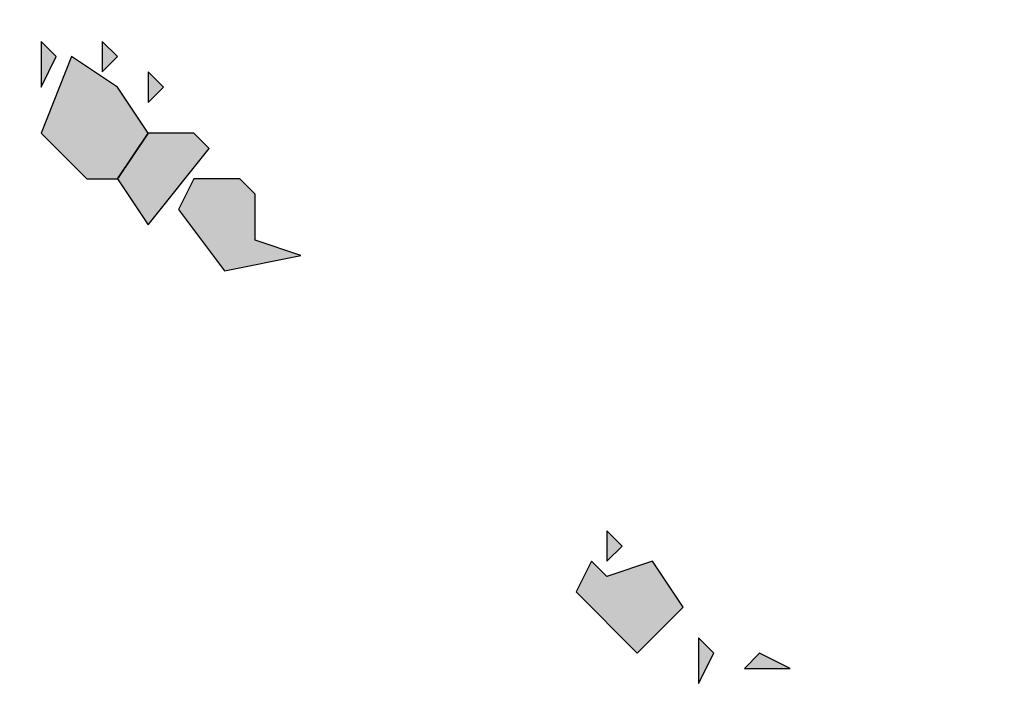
# Model space of a CAD drawing. Extents: x 1109697 to 1467097, y -139975 to 53891.
# Tile 174 of 256: x 1275795 to 1275839, y -63116 to -63086. Entities that reach past the tile are written whole.
import ezdxf

# ---------------------------------------------------------------- set-up
doc = ezdxf.new("R2010")
doc.units = 0
doc.header["$LTSCALE"] = 1000
doc.header["$MEASUREMENT"] = 0
doc.layers.add('PUB_TEXT', color=7, linetype='Continuous')

# ---------------------------------------------------------------- blocks, each defined once
blk = doc.blocks.new('A$C59021D72')
at = {"linetype": 'Continuous'}
h = blk.add_hatch(color=256, dxfattribs=at)
h.paths.add_polyline_path([(1456.442, 489.836), (1455.872, 490.406), (1455.872, 489.266)])
h.paths.add_polyline_path([(1442.756, 502.952), (1442.186, 503.522), (1440.475, 503.522), (1439.905, 502.381), (1441.616, 500.1), (1444.467, 500.671), (1442.756, 501.241)])
h.paths.add_polyline_path([(1441.046, 504.662), (1440.475, 505.233), (1438.765, 505.233), (1437.624, 503.522), (1438.765, 501.811)])
h.paths.add_polyline_path([(1439.335, 506.943), (1438.765, 507.514), (1438.765, 506.373)])
h.paths.add_polyline_path([(1437.624, 506.943), (1435.914, 508.084), (1434.773, 505.233), (1436.484, 503.522), (1437.624, 503.522), (1438.765, 505.233)])
h.paths.add_polyline_path([(1437.624, 508.084), (1437.054, 508.654), (1437.054, 507.514)])
h.paths.add_polyline_path([(1435.343, 508.084), (1434.773, 508.654), (1434.773, 506.943)])
h.paths.add_polyline_path([(1426.79, 516.067), (1425.649, 516.637), (1425.079, 516.067)], flags=17)
h.paths.add_polyline_path([(1424.509, 519.489), (1423.938, 520.059), (1422.798, 518.918), (1422.798, 517.208), (1425.079, 516.067), (1426.79, 517.778), (1425.079, 517.778)])
h.paths.add_polyline_path([(1423.938, 520.059), (1423.368, 520.629), (1423.368, 519.489)])
h.paths.add_polyline_path([(1423.368, 520.629), (1422.798, 521.199), (1422.798, 520.059)])
h.paths.add_polyline_path([(1421.658, 523.48), (1421.087, 524.051), (1421.087, 522.34)])
h.paths.add_polyline_path([(1419.947, 524.621), (1418.806, 525.191), (1418.236, 524.621)])
h.paths.add_polyline_path([(1418.806, 525.191), (1418.236, 525.761), (1418.236, 524.621)])
h.paths.add_polyline_path([(1414.815, 525.191), (1414.244, 525.761), (1414.244, 524.621)])
h.paths.add_polyline_path([(1413.674, 528.612), (1413.104, 529.183), (1413.104, 528.042)])
h.paths.add_polyline_path([(1409.112, 530.893), (1409.682, 531.464), (1407.972, 533.745), (1407.402, 532.034), (1408.542, 530.323)])
h.paths.add_polyline_path([(1411.393, 532.604), (1410.823, 533.174), (1409.682, 533.174), (1409.112, 532.034), (1411.393, 529.753), (1412.534, 529.753), (1413.104, 530.893), (1411.393, 531.464)])
h.paths.add_polyline_path([(1409.112, 534.885), (1408.542, 535.455), (1407.972, 534.315), (1409.112, 533.174)])
h.paths.add_polyline_path([(1407.402, 537.736), (1406.831, 538.307), (1405.121, 537.736)], flags=17)
h.paths.add_polyline_path([(1401.129, 542.298), (1400.559, 543.439), (1398.278, 541.728), (1399.418, 541.158), (1399.418, 539.447), (1399.988, 538.877), (1401.129, 540.017), (1402.84, 536.596), (1405.121, 535.455), (1406.831, 533.174), (1407.972, 534.315), (1406.831, 534.885), (1407.402, 536.026), (1405.121, 537.736), (1405.121, 539.447), (1403.41, 539.447), (1403.41, 541.158)])
h.paths.add_polyline_path([(1402.84, 543.439), (1401.699, 544.009), (1401.129, 543.439), (1402.269, 542.298)])
h.paths.add_polyline_path([(1398.848, 544.009), (1398.278, 544.579), (1398.278, 542.868)])
h = blk.add_hatch(color=256, dxfattribs=at)
h.paths.add_polyline_path([(1468.987, 476.15), (1468.417, 476.721), (1468.417, 475.58)])
h.paths.add_polyline_path([(1468.417, 476.721), (1467.847, 477.291), (1467.847, 476.15)], flags=17)
h.paths.add_polyline_path([(1470.698, 477.291), (1470.128, 477.861), (1470.128, 476.721)])
h.paths.add_polyline_path([(1469.558, 479.572), (1468.987, 480.142), (1467.847, 479.002), (1468.987, 477.291)])
h.paths.add_polyline_path([(1467.277, 480.712), (1466.706, 481.283), (1463.855, 480.712), (1464.426, 478.431), (1466.136, 479.572), (1464.996, 478.431), (1466.136, 477.861), (1466.136, 476.15), (1468.417, 478.431), (1467.277, 479.002)])
h.paths.add_polyline_path([(1465.566, 482.423), (1464.996, 482.993), (1463.285, 481.283), (1465.566, 481.283)])
h.paths.add_polyline_path([(1463.855, 483.564), (1462.715, 484.134), (1462.715, 481.853), (1463.855, 482.423)])
h.paths.add_polyline_path([(1462.715, 485.274), (1461.574, 485.844), (1461.004, 485.274)])
h.paths.add_polyline_path([(1459.864, 485.844), (1459.293, 486.415), (1459.293, 484.704)])
h.paths.add_polyline_path([(1455.872, 488.696), (1455.302, 489.266), (1454.731, 488.125), (1457.012, 485.844), (1458.723, 487.555), (1457.583, 489.266)])
at = {"linetype": 'Continuous', "elevation": 0}
for points in [[(1435.343, 508.084), (1434.773, 508.654), (1434.773, 506.943), (1435.343, 508.084)], [(1437.624, 508.084), (1437.054, 508.654), (1437.054, 507.514), (1437.624, 508.084)], [(1437.624, 506.943), (1435.914, 508.084), (1434.773, 505.233), (1436.484, 503.522), (1437.624, 503.522), (1438.765, 505.233), (1437.624, 506.943)], [(1439.335, 506.943), (1438.765, 507.514), (1438.765, 506.373), (1439.335, 506.943)], [(1441.046, 504.662), (1440.475, 505.233), (1438.765, 505.233), (1437.624, 503.522), (1438.765, 501.811), (1441.046, 504.662)], [(1442.756, 502.952), (1442.186, 503.522), (1440.475, 503.522), (1439.905, 502.381), (1441.616, 500.1), (1444.467, 500.671), (1442.756, 501.241), (1442.756, 502.952)], [(1456.442, 489.836), (1455.872, 490.406), (1455.872, 489.266), (1456.442, 489.836)], [(1455.872, 488.696), (1455.302, 489.266), (1454.731, 488.125), (1457.012, 485.844), (1458.723, 487.555), (1457.583, 489.266), (1455.872, 488.696)], [(1459.864, 485.844), (1459.293, 486.415), (1459.293, 484.704), (1459.864, 485.844)], [(1462.715, 485.274), (1461.574, 485.844), (1461.004, 485.274), (1462.715, 485.274)]]:
    blk.add_lwpolyline(points, dxfattribs=at)
blk = doc.blocks.new('图签01')
at = {"layer": 'PUB_TEXT', "xscale": 1.2, "yscale": 1.2, "zscale": 1.2}
blk.add_blockref('A$C59021D72', (1795059.752, 92183.971, 0), dxfattribs=at)

msp = doc.modelspace()

# ---------------------------------------------------------------- block references
at = {"layer": 'PUB_TEXT'}
msp.add_blockref('图签01', (-520986, -155881.338), dxfattribs=at)

doc.saveas('drawing.dxf')
